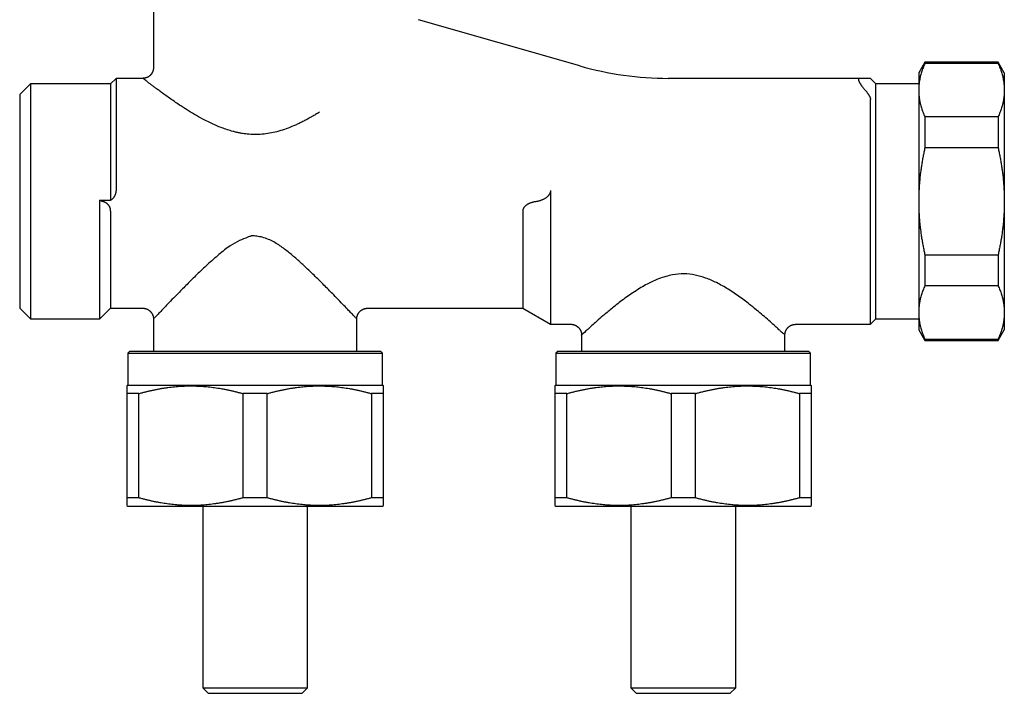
# Model space of a CAD drawing. Header units: millimetres. Extents: x 8 to 415, y 12 to 447.
# Tile 20 of 24: x 323 to 415, y 266 to 329. Entities that reach past the tile are written whole.
import ezdxf

# ---------------------------------------------------------------- set-up
doc = ezdxf.new("R2010")
doc.units = ezdxf.units.MM

msp = doc.modelspace()

# ---------------------------------------------------------------- linework, layer by layer
at = {"color": 7, "linetype": 'Continuous', "lineweight": 30}
for p, q in [((335.5, 331.76), (335.5, 324.43)), ((375.331, 324.592), (360.256, 328.914)), ((407.577, 324.93), (407, 323.93)), ((414.423, 324.93), (407.577, 324.93)), ((407.577, 324.93), (407.577, 324.822)), ((414.423, 324.822), (407.577, 324.822)), ((415, 323.93), (414.423, 324.93)), ((414.423, 324.93), (414.423, 324.822)), ((407, 323.93), (407, 322.322)), ((415, 323.93), (415, 322.322)), ((324, 322.93), (323, 321.93)), ((331.5, 322.93), (324, 322.93)), ((324, 322.93), (324, 300.93)), ((332, 323.43), (331.5, 322.93)), ((331.5, 322.93), (331.5, 312.026)), ((334.5, 323.43), (332, 323.43)), ((332, 323.43), (332, 312.956)), ((401.46, 323.43), (383.6, 323.43)), ((403, 322.93), (402.5, 323.43)), ((407, 322.93), (403, 322.93)), ((403, 300.93), (403, 322.93)), ((401.907, 322.43), (402.031, 322.286)), ((407, 322.322), (407, 311.93)), ((415, 322.322), (415, 311.93)), ((323, 321.93), (323, 301.93)), ((402.5, 300.43), (402.5, 321.457)), ((407.577, 319.822), (407.577, 316.93)), ((414.423, 319.822), (407.577, 319.822)), ((414.423, 319.822), (414.423, 316.93)), ((414.423, 316.93), (407.577, 316.93)), ((372.598, 312.956), (372.598, 300.43)), ((330.5, 312.026), (331.5, 312.026)), ((330.5, 300.93), (330.5, 312.026)), ((407, 311.93), (407, 301.537)), ((415, 311.93), (415, 301.537)), ((331.5, 311.021), (331.5, 301.93)), ((370, 311.021), (370, 301.93)), ((407.577, 306.93), (407.577, 304.037)), ((407.577, 306.93), (414.423, 306.93)), ((414.423, 306.93), (414.423, 304.037)), ((414.423, 304.037), (407.577, 304.037)), ((323, 301.93), (324, 300.93)), ((330.5, 300.93), (331.5, 301.93)), ((331.5, 301.93), (334.556, 301.93)), ((355.444, 301.93), (370, 301.93)), ((370, 301.93), (372.598, 300.43)), ((324, 300.93), (330.5, 300.93)), ((335.5, 300.991), (335.5, 297.93)), ((354.5, 297.93), (354.5, 300.968)), ((402.5, 300.43), (403, 300.93)), ((403, 300.93), (407, 300.93)), ((407, 301.537), (407, 299.93)), ((415, 301.537), (415, 299.93)), ((372.598, 300.43), (374.514, 300.43)), ((395.461, 300.43), (402.5, 300.43)), ((407, 299.93), (407.577, 298.93)), ((414.423, 298.93), (415, 299.93)), ((375.5, 299.442), (375.5, 297.93)), ((394.5, 297.93), (394.5, 299.453)), ((407.577, 299.037), (414.423, 299.037)), ((407.577, 299.037), (407.577, 298.93)), ((414.423, 299.037), (414.423, 298.93)), ((407.577, 298.93), (414.423, 298.93)), ((333.3, 297.93), (333.1, 297.73)), ((333.1, 297.73), (333.1, 294.73)), ((333.1, 297.73), (356.9, 297.73)), ((333.3, 297.93), (356.7, 297.93)), ((356.9, 297.73), (356.7, 297.93)), ((356.9, 294.73), (356.9, 297.73)), ((373.3, 297.93), (373.1, 297.73)), ((373.1, 297.73), (373.1, 294.73)), ((373.1, 297.73), (396.9, 297.73)), ((373.3, 297.93), (396.7, 297.93)), ((396.9, 297.73), (396.7, 297.93)), ((396.9, 294.73), (396.9, 297.73)), ((333.1, 294.73), (333, 294.672)), ((333.1, 294.73), (345, 294.73)), ((345, 294.73), (356.9, 294.73)), ((357, 294.672), (356.9, 294.73)), ((373.1, 294.73), (373, 294.672)), ((373.1, 294.73), (385, 294.73)), ((385, 294.73), (396.9, 294.73)), ((397, 294.672), (396.9, 294.73)), ((334.135, 293.95), (333, 293.95)), ((333, 293.95), (333, 284.209)), ((334.135, 284.209), (334.135, 293.95)), ((346.135, 293.95), (343.865, 293.95)), ((343.865, 293.95), (343.865, 284.209)), ((346.135, 284.209), (346.135, 293.95)), ((357, 293.95), (355.865, 293.95)), ((355.865, 293.95), (355.865, 284.209)), ((357, 284.209), (357, 293.95)), ((374.135, 293.95), (373, 293.95)), ((373, 293.95), (373, 284.209)), ((374.135, 284.209), (374.135, 293.95)), ((386.135, 293.95), (383.865, 293.95)), ((383.865, 293.95), (383.865, 284.209)), ((386.135, 284.209), (386.135, 293.95)), ((397, 293.95), (395.865, 293.95)), ((395.865, 293.95), (395.865, 284.209)), ((397, 284.209), (397, 293.95)), ((334.135, 284.209), (333, 284.209)), ((333, 283.487), (333.1, 283.43)), ((333.1, 283.43), (356.9, 283.43)), ((340.1, 283.43), (340.1, 266.43)), ((346.135, 284.209), (343.865, 284.209)), ((349.9, 266.43), (349.9, 283.43)), ((357, 284.209), (355.865, 284.209)), ((356.9, 283.43), (357, 283.487)), ((374.135, 284.209), (373, 284.209)), ((373, 283.487), (373.1, 283.43)), ((373.1, 283.43), (396.9, 283.43)), ((380.1, 283.43), (380.1, 266.43)), ((386.135, 284.209), (383.865, 284.209)), ((389.9, 266.43), (389.9, 283.43)), ((397, 284.209), (395.865, 284.209)), ((396.9, 283.43), (397, 283.487)), ((340.1, 266.43), (340.6, 265.93)), ((340.1, 266.43), (349.9, 266.43)), ((340.6, 265.93), (349.4, 265.93)), ((349.4, 265.93), (349.9, 266.43)), ((380.1, 266.43), (380.6, 265.93)), ((380.1, 266.43), (389.9, 266.43)), ((380.6, 265.93), (389.4, 265.93)), ((389.4, 265.93), (389.9, 266.43))]:
    msp.add_line(p, q, dxfattribs=at)
msp.add_arc((383.6, 353.43), 30, 254, 270, dxfattribs=at)
for points, knots in [([(407.577, 324.822), (407.548, 324.754), (407.489, 324.618), (407.408, 324.413), (407.333, 324.208), (407.265, 324.002), (407.204, 323.795), (407.157, 323.611), (407.121, 323.449), (407.093, 323.311), (407.067, 323.162), (407.044, 323.003), (407.024, 322.833), (407.01, 322.663), (407.002, 322.492), (407.001, 322.379), (407, 322.322)], [0, 0, 0, 0, 0.082769, 0.165549, 0.248327, 0.331095, 0.414096, 0.497097, 0.552152, 0.607208, 0.662263, 0.729802, 0.797354, 0.86491, 0.932462, 1, 1, 1, 1]), ([(414.423, 324.822), (414.452, 324.754), (414.511, 324.618), (414.592, 324.413), (414.667, 324.208), (414.735, 324.002), (414.796, 323.795), (414.843, 323.611), (414.879, 323.449), (414.907, 323.311), (414.933, 323.162), (414.956, 323.003), (414.976, 322.833), (414.99, 322.663), (414.998, 322.492), (414.999, 322.379), (415, 322.322)], [0, 0, 0, 0, 0.082769, 0.165549, 0.248327, 0.331095, 0.414096, 0.497097, 0.552152, 0.607208, 0.662263, 0.729802, 0.797354, 0.86491, 0.932462, 1, 1, 1, 1]), ([(335.5, 324.43), (335.5, 324.415), (335.499, 324.379), (335.495, 324.325), (335.487, 324.267), (335.475, 324.205), (335.459, 324.142), (335.437, 324.077), (335.413, 324.021), (335.39, 323.973), (335.368, 323.932), (335.346, 323.896), (335.324, 323.863), (335.304, 323.835), (335.284, 323.808), (335.261, 323.78), (335.232, 323.748), (335.196, 323.711), (335.154, 323.673), (335.106, 323.633), (335.051, 323.594), (334.994, 323.559), (334.937, 323.53), (334.882, 323.505), (334.823, 323.482), (334.76, 323.463), (334.695, 323.448), (334.627, 323.437), (334.562, 323.431), (334.52, 323.43), (334.5, 323.43)], [0, 0, 0, 0, 0.028799, 0.067171, 0.104493, 0.140612, 0.186653, 0.230012, 0.270438, 0.302597, 0.332343, 0.35959, 0.384274, 0.406343, 0.426202, 0.447848, 0.47658, 0.509043, 0.545199, 0.584973, 0.628253, 0.674876, 0.711915, 0.750602, 0.790805, 0.832376, 0.875145, 0.91893, 0.963533, 1, 1, 1, 1]), ([(351.002, 320.262), (350.887, 320.192), (350.659, 320.054), (350.313, 319.852), (349.968, 319.659), (349.625, 319.474), (349.283, 319.3), (348.942, 319.136), (348.489, 318.933), (347.918, 318.705), (347.222, 318.481), (346.527, 318.315), (345.829, 318.205), (345.12, 318.161), (344.547, 318.184), (344.114, 318.23), (343.821, 318.272), (343.526, 318.325), (343.228, 318.389), (342.852, 318.483), (342.397, 318.618), (341.87, 318.803), (341.344, 319.017), (340.819, 319.256), (340.205, 319.566), (339.516, 319.946), (338.77, 320.393), (338.124, 320.807), (337.569, 321.18), (337.099, 321.505), (336.66, 321.818), (336.274, 322.096), (335.94, 322.342), (335.656, 322.554), (335.401, 322.747), (335.175, 322.919), (334.959, 323.084), (334.766, 323.231), (334.613, 323.346), (334.525, 323.411), (334.494, 323.434), (334.5, 323.429), (334.5, 323.429)], [0, 0, 0, 0, 0.0194413, 0.0383571, 0.0567629, 0.0746753, 0.0921128, 0.109095, 0.1256433, 0.1585129, 0.1900895, 0.2206247, 0.2503964, 0.2803233, 0.310772, 0.3231954, 0.3357924, 0.3485867, 0.3616008, 0.3748563, 0.3986375, 0.422974, 0.4479608, 0.4736858, 0.5002296, 0.5415531, 0.583104, 0.6250623, 0.6564232, 0.6875562, 0.7185354, 0.7494363, 0.7750656, 0.8003458, 0.8253389, 0.8501093, 0.8747229, 0.9069711, 0.9383433, 0.969027, 0.9992227, 1, 1, 1, 1]), ([(401.46, 323.43), (401.452, 323.429), (401.436, 323.429), (401.417, 323.422), (401.4, 323.413), (401.386, 323.398), (401.377, 323.38), (401.371, 323.357), (401.37, 323.33), (401.372, 323.299), (401.378, 323.266), (401.388, 323.231), (401.401, 323.192), (401.417, 323.151), (401.436, 323.107), (401.459, 323.061), (401.484, 323.014), (401.514, 322.962), (401.548, 322.906), (401.586, 322.847), (401.627, 322.786), (401.67, 322.726), (401.72, 322.659), (401.776, 322.586), (401.84, 322.507), (401.885, 322.455), (401.907, 322.43)], [0, 0, 0, 0, 0.038144, 0.076407, 0.114651, 0.152769, 0.191071, 0.229524, 0.267973, 0.306267, 0.342405, 0.378665, 0.414936, 0.45109, 0.488561, 0.526132, 0.563719, 0.601214, 0.645526, 0.689976, 0.734506, 0.779015, 0.823377, 0.882219, 0.941138, 1, 1, 1, 1]), ([(402.5, 323.43), (402.5, 323.43), (402.501, 323.43), (402.497, 323.43), (402.486, 323.43), (402.468, 323.43), (402.443, 323.43), (402.412, 323.43), (402.374, 323.43), (402.329, 323.43), (402.278, 323.43), (402.221, 323.43), (402.157, 323.43), (402.086, 323.43), (402.007, 323.43), (401.92, 323.43), (401.826, 323.43), (401.739, 323.43), (401.662, 323.43), (401.597, 323.43), (401.53, 323.43), (401.483, 323.43), (401.46, 323.43)], [0, 0, 0, 0, 0.003744, 0.058952, 0.114295, 0.169638, 0.224846, 0.280053, 0.335385, 0.390716, 0.445921, 0.501125, 0.556433, 0.611741, 0.671955, 0.732169, 0.792484, 0.8528, 0.889589, 0.926383, 0.963189, 1, 1, 1, 1]), ([(402.031, 322.286), (402.05, 322.264), (402.087, 322.221), (402.14, 322.155), (402.192, 322.088), (402.242, 322.021), (402.289, 321.953), (402.331, 321.889), (402.367, 321.829), (402.398, 321.774), (402.426, 321.719), (402.449, 321.668), (402.467, 321.621), (402.481, 321.579), (402.491, 321.538), (402.498, 321.497), (402.499, 321.471), (402.5, 321.457)], [0, 0, 0, 0, 0.076798, 0.153951, 0.231206, 0.308363, 0.38529, 0.461936, 0.525665, 0.589578, 0.653442, 0.717102, 0.771518, 0.826118, 0.880692, 0.935072, 1, 1, 1, 1]), ([(407, 322.322), (407.001, 322.266), (407.002, 322.155), (407.01, 321.988), (407.023, 321.822), (407.042, 321.655), (407.064, 321.498), (407.09, 321.35), (407.117, 321.211), (407.153, 321.049), (407.2, 320.866), (407.26, 320.658), (407.328, 320.45), (407.404, 320.24), (407.487, 320.03), (407.547, 319.891), (407.577, 319.822)], [0, 0, 0, 0, 0.066154, 0.1323204, 0.1984913, 0.2646584, 0.3308129, 0.3861605, 0.4415104, 0.4968581, 0.5792207, 0.6615836, 0.7461808, 0.8307897, 0.9154004, 1, 1, 1, 1]), ([(415, 322.322), (414.999, 322.266), (414.998, 322.155), (414.99, 321.988), (414.977, 321.822), (414.958, 321.655), (414.936, 321.498), (414.91, 321.35), (414.883, 321.211), (414.847, 321.049), (414.8, 320.866), (414.74, 320.658), (414.672, 320.45), (414.596, 320.24), (414.513, 320.03), (414.453, 319.891), (414.423, 319.822)], [0, 0, 0, 0, 0.066154, 0.13232, 0.198491, 0.264658, 0.330813, 0.386161, 0.44151, 0.496858, 0.579221, 0.661584, 0.746181, 0.83079, 0.9154, 1, 1, 1, 1]), ([(407.577, 316.93), (407.548, 316.794), (407.489, 316.522), (407.408, 316.112), (407.333, 315.701), (407.265, 315.289), (407.204, 314.875), (407.157, 314.507), (407.121, 314.184), (407.093, 313.908), (407.067, 313.61), (407.044, 313.291), (407.024, 312.951), (407.01, 312.611), (407.002, 312.27), (407.001, 312.043), (407, 311.93)], [0, 0, 0, 0, 0.082769, 0.165549, 0.248327, 0.331095, 0.414096, 0.497097, 0.552152, 0.607208, 0.662263, 0.729802, 0.797354, 0.86491, 0.932462, 1, 1, 1, 1]), ([(414.423, 316.93), (414.452, 316.794), (414.511, 316.522), (414.592, 316.112), (414.667, 315.701), (414.735, 315.289), (414.796, 314.875), (414.843, 314.507), (414.879, 314.184), (414.907, 313.908), (414.933, 313.61), (414.956, 313.291), (414.976, 312.951), (414.99, 312.611), (414.998, 312.27), (414.999, 312.043), (415, 311.93)], [0, 0, 0, 0, 0.082769, 0.165549, 0.248327, 0.331095, 0.414096, 0.497097, 0.552152, 0.607208, 0.662263, 0.729802, 0.797354, 0.86491, 0.932462, 1, 1, 1, 1]), ([(332, 312.956), (332, 312.934), (331.999, 312.888), (331.992, 312.82), (331.982, 312.752), (331.967, 312.686), (331.949, 312.622), (331.928, 312.56), (331.903, 312.5), (331.875, 312.441), (331.843, 312.383), (331.808, 312.327), (331.77, 312.275), (331.73, 312.226), (331.688, 312.179), (331.643, 312.136), (331.597, 312.096), (331.549, 312.059), (331.516, 312.037), (331.5, 312.026)], [0, 0, 0, 0, 0.055862, 0.111956, 0.168067, 0.223952, 0.279543, 0.335306, 0.3911, 0.446731, 0.507175, 0.567809, 0.62855, 0.689263, 0.749773, 0.812276, 0.874868, 0.937476, 1, 1, 1, 1]), ([(372.598, 312.956), (372.598, 312.941), (372.597, 312.909), (372.591, 312.861), (372.583, 312.814), (372.57, 312.765), (372.552, 312.713), (372.529, 312.661), (372.503, 312.61), (372.472, 312.559), (372.436, 312.507), (372.394, 312.456), (372.35, 312.407), (372.303, 312.362), (372.247, 312.313), (372.182, 312.261), (372.106, 312.209), (372.027, 312.162), (371.947, 312.119), (371.865, 312.08), (371.774, 312.042), (371.673, 312.004), (371.562, 311.97), (371.45, 311.941), (371.337, 311.917), (371.261, 311.904), (371.223, 311.898)], [0, 0, 0, 0, 0.023347, 0.046783, 0.070229, 0.093589, 0.121921, 0.150355, 0.178818, 0.207191, 0.241135, 0.275173, 0.309282, 0.343393, 0.377397, 0.426985, 0.476679, 0.526477, 0.57633, 0.626153, 0.675827, 0.740591, 0.805435, 0.870325, 0.935205, 1, 1, 1, 1]), ([(330.794, 311.898), (330.769, 311.905), (330.719, 311.919), (330.645, 311.948), (330.571, 311.983), (330.524, 312.012), (330.5, 312.026)], [0, 0, 0, 0, 0.247719, 0.496278, 0.747617, 1, 1, 1, 1]), ([(331.5, 311.021), (331.5, 311.042), (331.499, 311.086), (331.491, 311.149), (331.48, 311.212), (331.464, 311.272), (331.445, 311.33), (331.422, 311.385), (331.396, 311.437), (331.366, 311.489), (331.331, 311.541), (331.291, 311.591), (331.249, 311.637), (331.205, 311.68), (331.156, 311.721), (331.102, 311.761), (331.043, 311.798), (330.982, 311.83), (330.92, 311.858), (330.857, 311.881), (330.815, 311.893), (330.794, 311.898)], [0, 0, 0, 0, 0.044876, 0.089953, 0.135051, 0.179955, 0.224525, 0.269229, 0.313963, 0.358574, 0.41096, 0.463506, 0.516149, 0.568777, 0.621234, 0.684172, 0.747284, 0.810519, 0.873794, 0.936999, 1, 1, 1, 1]), ([(371.223, 311.898), (371.188, 311.893), (371.116, 311.881), (371.009, 311.859), (370.903, 311.832), (370.804, 311.802), (370.712, 311.769), (370.628, 311.735), (370.545, 311.697), (370.463, 311.654), (370.388, 311.608), (370.318, 311.56), (370.255, 311.509), (370.199, 311.457), (370.152, 311.406), (370.113, 311.356), (370.078, 311.302), (370.05, 311.247), (370.028, 311.193), (370.013, 311.139), (370.004, 311.092), (370.001, 311.052), (370, 311.031), (370, 311.021)], [0, 0, 0, 0, 0.06973, 0.139507, 0.209273, 0.278987, 0.336562, 0.394238, 0.451912, 0.509517, 0.567033, 0.617151, 0.667307, 0.717383, 0.755371, 0.793494, 0.831544, 0.869433, 0.901179, 0.933003, 0.964715, 0.982358, 1, 1, 1, 1]), ([(407, 311.93), (407.001, 311.818), (407.002, 311.596), (407.01, 311.262), (407.023, 310.929), (407.042, 310.596), (407.064, 310.281), (407.09, 309.985), (407.117, 309.707), (407.153, 309.384), (407.2, 309.017), (407.26, 308.603), (407.328, 308.185), (407.404, 307.765), (407.487, 307.347), (407.547, 307.069), (407.577, 306.93)], [0, 0, 0, 0, 0.066154, 0.1323204, 0.1984913, 0.2646584, 0.3308129, 0.3861605, 0.4415104, 0.4968581, 0.5792207, 0.6615836, 0.7461808, 0.8307897, 0.9154004, 1, 1, 1, 1]), ([(415, 311.93), (414.999, 311.818), (414.998, 311.596), (414.99, 311.262), (414.977, 310.929), (414.958, 310.596), (414.936, 310.281), (414.91, 309.985), (414.883, 309.707), (414.847, 309.384), (414.8, 309.017), (414.74, 308.603), (414.672, 308.185), (414.596, 307.765), (414.513, 307.347), (414.453, 307.069), (414.423, 306.93)], [0, 0, 0, 0, 0.066154, 0.13232, 0.198491, 0.264658, 0.330813, 0.386161, 0.44151, 0.496858, 0.579221, 0.661584, 0.746181, 0.83079, 0.9154, 1, 1, 1, 1]), ([(343.53, 308.258), (343.24, 308.103), (342.55, 307.734), (341.578, 306.934), (340.541, 306.023), (339.549, 305.077), (338.639, 304.177), (337.865, 303.391), (337.234, 302.742), (336.71, 302.199), (336.266, 301.735), (335.797, 301.243), (335.474, 300.908), (335.539, 300.975), (335.555, 300.991)], [0, 0, 0, 0, 0.0638919, 0.1523901, 0.2486029, 0.3444426, 0.4404299, 0.5311293, 0.6046242, 0.6730039, 0.7461086, 0.8143806, 0.955789, 1, 1, 1, 1]), ([(354.465, 300.968), (354.477, 300.956), (354.524, 300.905), (354.394, 301.042), (354.183, 301.265), (353.84, 301.625), (353.42, 302.063), (352.916, 302.587), (352.301, 303.22), (351.538, 303.998), (350.638, 304.893), (349.747, 305.757), (348.894, 306.534), (348.081, 307.214), (347.218, 307.865), (346.408, 308.334), (345.705, 308.571), (345.248, 308.657), (344.952, 308.696), (344.809, 308.708), (344.75, 308.712), (344.726, 308.713), (344.715, 308.714), (344.71, 308.714), (344.707, 308.714), (344.703, 308.714), (344.694, 308.711), (344.66, 308.7), (344.534, 308.654), (344.147, 308.514), (343.792, 308.367), (343.53, 308.258)], [0, 0, 0, 0, 0.019573, 0.078141, 0.138524, 0.196123, 0.256715, 0.313523, 0.374653, 0.450688, 0.5313, 0.610746, 0.669721, 0.728802, 0.788268, 0.847522, 0.879872, 0.90727, 0.921993, 0.927853, 0.930313, 0.931373, 0.931835, 0.932038, 0.932196, 0.932253, 0.932662, 0.933775, 0.937951, 0.954108, 1, 1, 1, 1]), ([(394.446, 299.5), (394.371, 299.55), (394.257, 299.628), (393.937, 299.944), (393.598, 300.257), (393.14, 300.665), (392.611, 301.127), (391.998, 301.647), (391.249, 302.257), (390.321, 302.971), (389.251, 303.698), (388.177, 304.317), (387.141, 304.765), (386.118, 305.061), (385.07, 305.184), (384.134, 305.098), (383.345, 304.91), (382.675, 304.683), (382.05, 304.411), (381.456, 304.102), (380.876, 303.764), (380.071, 303.246), (379.183, 302.597), (378.262, 301.863), (377.525, 301.244), (376.926, 300.723), (376.282, 300.148), (375.729, 299.649), (375.43, 299.364), (375.509, 299.438), (375.513, 299.442)], [0, 0, 0, 0, 0.047123, 0.07281, 0.104635, 0.137419, 0.173111, 0.205058, 0.241643, 0.289282, 0.336292, 0.378773, 0.415261, 0.447657, 0.481665, 0.515708, 0.536955, 0.559898, 0.584693, 0.604363, 0.62726, 0.653407, 0.704425, 0.746877, 0.790263, 0.82608, 0.858909, 0.927674, 0.996066, 1, 1, 1, 1]), ([(407.577, 304.037), (407.548, 303.969), (407.489, 303.833), (407.408, 303.629), (407.333, 303.423), (407.265, 303.217), (407.204, 303.01), (407.157, 302.826), (407.121, 302.665), (407.093, 302.526), (407.067, 302.378), (407.044, 302.218), (407.024, 302.048), (407.01, 301.878), (407.002, 301.708), (407.001, 301.594), (407, 301.537)], [0, 0, 0, 0, 0.082769, 0.165549, 0.248327, 0.331095, 0.414096, 0.497097, 0.552152, 0.607208, 0.662263, 0.729802, 0.797354, 0.86491, 0.932462, 1, 1, 1, 1]), ([(414.423, 304.037), (414.452, 303.969), (414.511, 303.833), (414.592, 303.629), (414.667, 303.423), (414.735, 303.217), (414.796, 303.01), (414.843, 302.826), (414.879, 302.665), (414.907, 302.526), (414.933, 302.378), (414.956, 302.218), (414.976, 302.048), (414.99, 301.878), (414.998, 301.708), (414.999, 301.594), (415, 301.537)], [0, 0, 0, 0, 0.0827694, 0.1655493, 0.2483275, 0.3310947, 0.4140962, 0.4970973, 0.5521518, 0.6072084, 0.6622627, 0.7298016, 0.7973539, 0.8649102, 0.9324617, 1, 1, 1, 1]), ([(334.552, 301.932), (334.574, 301.93), (334.621, 301.927), (334.69, 301.915), (334.758, 301.899), (334.822, 301.88), (334.88, 301.857), (334.933, 301.834), (334.981, 301.809), (335.024, 301.784), (335.062, 301.759), (335.097, 301.734), (335.129, 301.709), (335.163, 301.68), (335.198, 301.648), (335.233, 301.612), (335.258, 301.583), (335.277, 301.561), (335.292, 301.542), (335.309, 301.519), (335.328, 301.492), (335.35, 301.459), (335.374, 301.419), (335.4, 301.371), (335.425, 301.317), (335.448, 301.257), (335.469, 301.191), (335.486, 301.119), (335.497, 301.05), (335.5, 301.006), (335.501, 300.987)], [0, 0, 0, 0, 0.045359, 0.095322, 0.143167, 0.188599, 0.231358, 0.271223, 0.308014, 0.341586, 0.372262, 0.401527, 0.429476, 0.456073, 0.493211, 0.527203, 0.558006, 0.571666, 0.587762, 0.607105, 0.629666, 0.655404, 0.688431, 0.725362, 0.766038, 0.81025, 0.857739, 0.908193, 0.961246, 1, 1, 1, 1]), ([(354.498, 300.967), (354.499, 300.983), (354.5, 301.023), (354.509, 301.084), (354.521, 301.148), (354.537, 301.207), (354.554, 301.261), (354.573, 301.309), (354.592, 301.352), (354.61, 301.388), (354.626, 301.419), (354.641, 301.443), (354.654, 301.465), (354.667, 301.485), (354.68, 301.504), (354.7, 301.531), (354.727, 301.566), (354.757, 301.6), (354.782, 301.627), (354.803, 301.648), (354.827, 301.67), (354.855, 301.696), (354.889, 301.723), (354.928, 301.751), (354.972, 301.781), (355.022, 301.81), (355.075, 301.837), (355.133, 301.862), (355.193, 301.884), (355.257, 301.903), (355.325, 301.918), (355.389, 301.928), (355.43, 301.93), (355.447, 301.931)], [0, 0, 0, 0, 0.034156, 0.080593, 0.124534, 0.165687, 0.203801, 0.238663, 0.270103, 0.297982, 0.320697, 0.340152, 0.356456, 0.371975, 0.387519, 0.403085, 0.439832, 0.476615, 0.495338, 0.51431, 0.536271, 0.561933, 0.591261, 0.623581, 0.659303, 0.698315, 0.740468, 0.781357, 0.824511, 0.869726, 0.916767, 0.965373, 1, 1, 1, 1]), ([(407, 301.537), (407.001, 301.482), (407.002, 301.371), (407.01, 301.204), (407.023, 301.037), (407.042, 300.87), (407.064, 300.713), (407.09, 300.565), (407.117, 300.426), (407.153, 300.265), (407.2, 300.081), (407.26, 299.874), (407.328, 299.665), (407.404, 299.455), (407.487, 299.246), (407.547, 299.107), (407.577, 299.037)], [0, 0, 0, 0, 0.066154, 0.13232, 0.198491, 0.264658, 0.330813, 0.386161, 0.44151, 0.496858, 0.579221, 0.661584, 0.746181, 0.83079, 0.9154, 1, 1, 1, 1]), ([(415, 301.537), (414.999, 301.482), (414.998, 301.371), (414.99, 301.204), (414.977, 301.037), (414.958, 300.87), (414.936, 300.713), (414.91, 300.565), (414.883, 300.426), (414.847, 300.265), (414.8, 300.081), (414.74, 299.874), (414.672, 299.665), (414.596, 299.455), (414.513, 299.246), (414.453, 299.107), (414.423, 299.037)], [0, 0, 0, 0, 0.066154, 0.13232, 0.198491, 0.264658, 0.330813, 0.386161, 0.44151, 0.496858, 0.579221, 0.661584, 0.746181, 0.83079, 0.9154, 1, 1, 1, 1]), ([(374.514, 300.433), (374.524, 300.433), (374.558, 300.433), (374.615, 300.428), (374.683, 300.417), (374.748, 300.403), (374.809, 300.385), (374.865, 300.365), (374.916, 300.343), (374.963, 300.32), (375.004, 300.297), (375.041, 300.274), (375.073, 300.252), (375.103, 300.231), (375.134, 300.207), (375.166, 300.179), (375.201, 300.147), (375.238, 300.109), (375.276, 300.066), (375.313, 300.017), (375.35, 299.962), (375.384, 299.904), (375.414, 299.844), (375.44, 299.782), (375.462, 299.715), (375.481, 299.646), (375.494, 299.574), (375.502, 299.505), (375.503, 299.461), (375.503, 299.442)], [0, 0, 0, 0, 0.019501, 0.065863, 0.110648, 0.153587, 0.19444, 0.232992, 0.269062, 0.302497, 0.333175, 0.360996, 0.385886, 0.408337, 0.432888, 0.460565, 0.491359, 0.52524, 0.562157, 0.602029, 0.644739, 0.690132, 0.731901, 0.775415, 0.820493, 0.866925, 0.914485, 0.96293, 1, 1, 1, 1]), ([(394.501, 299.453), (394.501, 299.467), (394.502, 299.504), (394.508, 299.565), (394.52, 299.634), (394.536, 299.699), (394.555, 299.759), (394.577, 299.816), (394.6, 299.867), (394.624, 299.913), (394.648, 299.954), (394.672, 299.991), (394.694, 300.023), (394.717, 300.052), (394.742, 300.082), (394.77, 300.114), (394.804, 300.148), (394.842, 300.183), (394.886, 300.22), (394.936, 300.256), (394.992, 300.292), (395.05, 300.324), (395.112, 300.352), (395.174, 300.376), (395.241, 300.396), (395.311, 300.413), (395.383, 300.423), (395.434, 300.429), (395.46, 300.429), (395.461, 300.429)], [0, 0, 0, 0, 0.026347, 0.074509, 0.120982, 0.165496, 0.20781, 0.247714, 0.285029, 0.319609, 0.351335, 0.380114, 0.405878, 0.429035, 0.454208, 0.482602, 0.514203, 0.548976, 0.586863, 0.627775, 0.671591, 0.718149, 0.76098, 0.805595, 0.851804, 0.899399, 0.948147, 0.997801, 1, 1, 1, 1]), ([(394.494, 299.453), (394.496, 299.455), (394.506, 299.463), (394.473, 299.484), (394.446, 299.5)], [0, 0, 0, 0, 0.181455, 1, 1, 1, 1]), ([(333, 294.672), (333, 294.671), (333, 294.671), (333, 294.664), (333, 294.653), (333, 294.637), (333, 294.616), (333, 294.589), (333, 294.556), (333, 294.517), (333, 294.474), (333, 294.425), (333, 294.371), (333, 294.313), (333, 294.25), (333, 294.182), (333, 294.109), (333, 294.032), (333, 293.978), (333, 293.95)], [0, 0, 0, 0, 0.048914, 0.103995, 0.159188, 0.214383, 0.269575, 0.330144, 0.390714, 0.451341, 0.511969, 0.572701, 0.633446, 0.693885, 0.754336, 0.815733, 0.87713, 0.938565, 1, 1, 1, 1]), ([(334.135, 293.95), (334.234, 293.978), (334.434, 294.034), (334.734, 294.112), (335.035, 294.186), (335.337, 294.255), (335.639, 294.32), (335.942, 294.379), (336.247, 294.434), (336.551, 294.483), (336.857, 294.527), (337.163, 294.565), (337.469, 294.598), (337.776, 294.625), (338.084, 294.646), (338.391, 294.661), (338.705, 294.67), (339.024, 294.673), (339.35, 294.669), (339.675, 294.658), (340, 294.641), (340.315, 294.618), (340.621, 294.589), (340.918, 294.556), (341.214, 294.517), (341.51, 294.474), (341.805, 294.425), (342.1, 294.371), (342.393, 294.313), (342.687, 294.25), (342.982, 294.182), (343.277, 294.109), (343.572, 294.032), (343.768, 293.978), (343.865, 293.95)], [0, 0, 0, 0, 0.031282, 0.062567, 0.093854, 0.125138, 0.156419, 0.187708, 0.219003, 0.250298, 0.281592, 0.31288, 0.344175, 0.375476, 0.406779, 0.43808, 0.469375, 0.502452, 0.535537, 0.568624, 0.60171, 0.634787, 0.665084, 0.695385, 0.725686, 0.755984, 0.786353, 0.816723, 0.846945, 0.877168, 0.907874, 0.938583, 0.969293, 1, 1, 1, 1]), ([(346.135, 293.95), (346.234, 293.978), (346.434, 294.034), (346.734, 294.112), (347.035, 294.186), (347.337, 294.255), (347.639, 294.32), (347.942, 294.379), (348.247, 294.434), (348.551, 294.483), (348.857, 294.527), (349.163, 294.565), (349.469, 294.598), (349.776, 294.625), (350.084, 294.646), (350.391, 294.661), (350.705, 294.67), (351.024, 294.673), (351.35, 294.669), (351.675, 294.658), (352, 294.641), (352.315, 294.618), (352.621, 294.589), (352.918, 294.556), (353.214, 294.517), (353.51, 294.474), (353.805, 294.425), (354.1, 294.371), (354.393, 294.313), (354.687, 294.25), (354.982, 294.182), (355.277, 294.109), (355.572, 294.032), (355.768, 293.978), (355.865, 293.95)], [0, 0, 0, 0, 0.031282, 0.062567, 0.093854, 0.125138, 0.156419, 0.187708, 0.219003, 0.250298, 0.281592, 0.31288, 0.344175, 0.375476, 0.406779, 0.43808, 0.469375, 0.502452, 0.535537, 0.568624, 0.60171, 0.634787, 0.665084, 0.695385, 0.725686, 0.755984, 0.786353, 0.816723, 0.846945, 0.877168, 0.907874, 0.938583, 0.969293, 1, 1, 1, 1]), ([(357, 293.95), (357, 293.985), (357, 294.054), (357, 294.139), (357, 294.209), (357, 294.266), (357, 294.319), (357, 294.369), (357, 294.416), (357, 294.459), (357, 294.498), (357, 294.534), (357, 294.565), (357, 294.593), (357, 294.616), (357, 294.636), (357, 294.651), (357, 294.663), (357, 294.67), (357, 294.673), (357, 294.672), (357, 294.672)], [0, 0, 0, 0, 0.07817, 0.15634, 0.208505, 0.260672, 0.312838, 0.364954, 0.417072, 0.469188, 0.521378, 0.57357, 0.625759, 0.677878, 0.73, 0.782119, 0.834328, 0.88654, 0.938749, 0.99383, 1, 1, 1, 1]), ([(373, 294.672), (373, 294.671), (373, 294.671), (373, 294.664), (373, 294.653), (373, 294.637), (373, 294.616), (373, 294.589), (373, 294.556), (373, 294.517), (373, 294.474), (373, 294.425), (373, 294.371), (373, 294.313), (373, 294.25), (373, 294.182), (373, 294.109), (373, 294.032), (373, 293.978), (373, 293.95)], [0, 0, 0, 0, 0.048914, 0.103995, 0.159188, 0.214383, 0.269575, 0.330144, 0.390714, 0.451341, 0.511969, 0.572701, 0.633446, 0.693885, 0.754336, 0.815733, 0.87713, 0.938565, 1, 1, 1, 1]), ([(374.135, 293.95), (374.234, 293.978), (374.434, 294.034), (374.734, 294.112), (375.035, 294.186), (375.337, 294.255), (375.639, 294.32), (375.942, 294.379), (376.247, 294.434), (376.551, 294.483), (376.857, 294.527), (377.163, 294.565), (377.469, 294.598), (377.776, 294.625), (378.084, 294.646), (378.391, 294.661), (378.705, 294.67), (379.024, 294.673), (379.35, 294.669), (379.675, 294.658), (380, 294.641), (380.315, 294.618), (380.621, 294.589), (380.918, 294.556), (381.214, 294.517), (381.51, 294.474), (381.805, 294.425), (382.1, 294.371), (382.393, 294.313), (382.687, 294.25), (382.982, 294.182), (383.277, 294.109), (383.572, 294.032), (383.768, 293.978), (383.865, 293.95)], [0, 0, 0, 0, 0.031282, 0.062567, 0.093854, 0.125138, 0.156419, 0.187708, 0.219003, 0.250298, 0.281592, 0.31288, 0.344175, 0.375476, 0.406779, 0.43808, 0.469375, 0.502452, 0.535537, 0.568624, 0.60171, 0.634787, 0.665084, 0.695385, 0.725686, 0.755984, 0.786353, 0.816723, 0.846945, 0.877168, 0.907874, 0.938583, 0.969293, 1, 1, 1, 1]), ([(386.135, 293.95), (386.234, 293.978), (386.434, 294.034), (386.734, 294.112), (387.035, 294.186), (387.337, 294.255), (387.639, 294.32), (387.942, 294.379), (388.247, 294.434), (388.551, 294.483), (388.857, 294.527), (389.163, 294.565), (389.469, 294.598), (389.776, 294.625), (390.084, 294.646), (390.391, 294.661), (390.705, 294.67), (391.024, 294.673), (391.35, 294.669), (391.675, 294.658), (392, 294.641), (392.315, 294.618), (392.621, 294.589), (392.918, 294.556), (393.214, 294.517), (393.51, 294.474), (393.805, 294.425), (394.1, 294.371), (394.393, 294.313), (394.687, 294.25), (394.982, 294.182), (395.277, 294.109), (395.572, 294.032), (395.768, 293.978), (395.865, 293.95)], [0, 0, 0, 0, 0.031282, 0.062567, 0.093854, 0.125138, 0.156419, 0.187708, 0.219003, 0.250298, 0.281592, 0.31288, 0.344175, 0.375476, 0.406779, 0.43808, 0.469375, 0.502452, 0.535537, 0.568624, 0.60171, 0.634787, 0.665084, 0.695385, 0.725686, 0.755984, 0.786353, 0.816723, 0.846945, 0.877168, 0.907874, 0.938583, 0.969293, 1, 1, 1, 1]), ([(397, 293.95), (397, 293.985), (397, 294.054), (397, 294.139), (397, 294.209), (397, 294.266), (397, 294.319), (397, 294.369), (397, 294.416), (397, 294.459), (397, 294.498), (397, 294.534), (397, 294.565), (397, 294.593), (397, 294.616), (397, 294.636), (397, 294.651), (397, 294.663), (397, 294.67), (397, 294.673), (397, 294.672), (397, 294.672)], [0, 0, 0, 0, 0.07817, 0.15634, 0.208505, 0.260672, 0.312838, 0.364954, 0.417072, 0.469188, 0.521378, 0.57357, 0.625759, 0.677878, 0.73, 0.782119, 0.834328, 0.88654, 0.938749, 0.99383, 1, 1, 1, 1]), ([(333, 284.209), (333, 284.175), (333, 284.105), (333, 284.021), (333, 283.95), (333, 283.894), (333, 283.84), (333, 283.79), (333, 283.744), (333, 283.701), (333, 283.661), (333, 283.626), (333, 283.594), (333, 283.567), (333, 283.543), (333, 283.523), (333, 283.508), (333, 283.497), (333, 283.49), (333, 283.487), (333, 283.488), (333, 283.488)], [0, 0, 0, 0, 0.07817, 0.15634, 0.208505, 0.260672, 0.312838, 0.364954, 0.417072, 0.469188, 0.521378, 0.57357, 0.625759, 0.677878, 0.73, 0.782119, 0.834328, 0.88654, 0.938749, 0.99383, 1, 1, 1, 1]), ([(343.865, 284.209), (343.766, 284.181), (343.566, 284.126), (343.266, 284.048), (342.965, 283.974), (342.663, 283.904), (342.361, 283.84), (342.058, 283.78), (341.753, 283.726), (341.449, 283.676), (341.143, 283.632), (340.837, 283.594), (340.531, 283.561), (340.224, 283.534), (339.916, 283.513), (339.609, 283.498), (339.295, 283.489), (338.976, 283.486), (338.65, 283.49), (338.325, 283.501), (338, 283.518), (337.685, 283.542), (337.379, 283.57), (337.082, 283.604), (336.786, 283.642), (336.49, 283.686), (336.195, 283.735), (335.9, 283.788), (335.607, 283.847), (335.313, 283.91), (335.018, 283.978), (334.723, 284.051), (334.428, 284.127), (334.232, 284.182), (334.135, 284.209)], [0, 0, 0, 0, 0.0312817, 0.0625674, 0.0938538, 0.1251385, 0.1564193, 0.1877082, 0.2190026, 0.2502983, 0.2815917, 0.3128798, 0.3441746, 0.375476, 0.4067793, 0.4380802, 0.4693745, 0.5024516, 0.5355365, 0.5686243, 0.6017096, 0.634787, 0.6650843, 0.6953852, 0.7256865, 0.7559841, 0.7863534, 0.8167227, 0.8469452, 0.8771678, 0.9078744, 0.9385835, 0.9692929, 1, 1, 1, 1]), ([(355.865, 284.209), (355.766, 284.181), (355.566, 284.126), (355.266, 284.048), (354.965, 283.974), (354.663, 283.904), (354.361, 283.84), (354.058, 283.78), (353.753, 283.726), (353.449, 283.676), (353.143, 283.632), (352.837, 283.594), (352.531, 283.561), (352.224, 283.534), (351.916, 283.513), (351.609, 283.498), (351.295, 283.489), (350.976, 283.486), (350.65, 283.49), (350.325, 283.501), (350, 283.518), (349.685, 283.542), (349.379, 283.57), (349.082, 283.604), (348.786, 283.642), (348.49, 283.686), (348.195, 283.735), (347.9, 283.788), (347.607, 283.847), (347.313, 283.91), (347.018, 283.978), (346.723, 284.051), (346.428, 284.127), (346.232, 284.182), (346.135, 284.209)], [0, 0, 0, 0, 0.031282, 0.062567, 0.093854, 0.125138, 0.156419, 0.187708, 0.219003, 0.250298, 0.281592, 0.31288, 0.344175, 0.375476, 0.406779, 0.43808, 0.469375, 0.502452, 0.535537, 0.568624, 0.60171, 0.634787, 0.665084, 0.695385, 0.725686, 0.755984, 0.786353, 0.816723, 0.846945, 0.877168, 0.907874, 0.938583, 0.969293, 1, 1, 1, 1]), ([(357, 283.488), (357, 283.488), (357, 283.488), (357, 283.495), (357, 283.506), (357, 283.522), (357, 283.543), (357, 283.57), (357, 283.604), (357, 283.642), (357, 283.686), (357, 283.735), (357, 283.788), (357, 283.847), (357, 283.91), (357, 283.978), (357, 284.051), (357, 284.127), (357, 284.182), (357, 284.209)], [0, 0, 0, 0, 0.0489143, 0.1039952, 0.1591875, 0.2143829, 0.2695752, 0.3301444, 0.3907136, 0.4513413, 0.5119692, 0.5727013, 0.6334462, 0.6938855, 0.754336, 0.8157328, 0.8771297, 0.9385648, 1, 1, 1, 1]), ([(373, 284.209), (373, 284.175), (373, 284.105), (373, 284.021), (373, 283.95), (373, 283.894), (373, 283.84), (373, 283.79), (373, 283.744), (373, 283.701), (373, 283.661), (373, 283.626), (373, 283.594), (373, 283.567), (373, 283.543), (373, 283.523), (373, 283.508), (373, 283.497), (373, 283.49), (373, 283.487), (373, 283.488), (373, 283.488)], [0, 0, 0, 0, 0.07817, 0.1563397, 0.2085053, 0.2606724, 0.3128378, 0.3649541, 0.4170722, 0.4691883, 0.5213779, 0.5735696, 0.625759, 0.6778782, 0.7299997, 0.7821187, 0.8343281, 0.88654, 0.9387493, 0.9938302, 1, 1, 1, 1]), ([(383.865, 284.209), (383.766, 284.181), (383.566, 284.126), (383.266, 284.048), (382.965, 283.974), (382.663, 283.904), (382.361, 283.84), (382.058, 283.78), (381.753, 283.726), (381.449, 283.676), (381.143, 283.632), (380.837, 283.594), (380.531, 283.561), (380.224, 283.534), (379.916, 283.513), (379.609, 283.498), (379.295, 283.489), (378.976, 283.486), (378.65, 283.49), (378.325, 283.501), (378, 283.518), (377.685, 283.542), (377.379, 283.57), (377.082, 283.604), (376.786, 283.642), (376.49, 283.686), (376.195, 283.735), (375.9, 283.788), (375.607, 283.847), (375.313, 283.91), (375.018, 283.978), (374.723, 284.051), (374.428, 284.127), (374.232, 284.182), (374.135, 284.209)], [0, 0, 0, 0, 0.0312817, 0.0625674, 0.0938538, 0.1251385, 0.1564193, 0.1877082, 0.2190026, 0.2502983, 0.2815917, 0.3128798, 0.3441746, 0.375476, 0.4067793, 0.4380802, 0.4693745, 0.5024516, 0.5355365, 0.5686243, 0.6017096, 0.634787, 0.6650843, 0.6953852, 0.7256865, 0.7559841, 0.7863534, 0.8167227, 0.8469452, 0.8771678, 0.9078744, 0.9385835, 0.9692929, 1, 1, 1, 1]), ([(395.865, 284.209), (395.766, 284.181), (395.566, 284.126), (395.266, 284.048), (394.965, 283.974), (394.663, 283.904), (394.361, 283.84), (394.058, 283.78), (393.753, 283.726), (393.449, 283.676), (393.143, 283.632), (392.837, 283.594), (392.531, 283.561), (392.224, 283.534), (391.916, 283.513), (391.609, 283.498), (391.295, 283.489), (390.976, 283.486), (390.65, 283.49), (390.325, 283.501), (390, 283.518), (389.685, 283.542), (389.379, 283.57), (389.082, 283.604), (388.786, 283.642), (388.49, 283.686), (388.195, 283.735), (387.9, 283.788), (387.607, 283.847), (387.313, 283.91), (387.018, 283.978), (386.723, 284.051), (386.428, 284.127), (386.232, 284.182), (386.135, 284.209)], [0, 0, 0, 0, 0.031282, 0.062567, 0.093854, 0.125138, 0.156419, 0.187708, 0.219003, 0.250298, 0.281592, 0.31288, 0.344175, 0.375476, 0.406779, 0.43808, 0.469375, 0.502452, 0.535537, 0.568624, 0.60171, 0.634787, 0.665084, 0.695385, 0.725686, 0.755984, 0.786353, 0.816723, 0.846945, 0.877168, 0.907874, 0.938583, 0.969293, 1, 1, 1, 1]), ([(397, 283.488), (397, 283.488), (397, 283.488), (397, 283.495), (397, 283.506), (397, 283.522), (397, 283.543), (397, 283.57), (397, 283.604), (397, 283.642), (397, 283.686), (397, 283.735), (397, 283.788), (397, 283.847), (397, 283.91), (397, 283.978), (397, 284.051), (397, 284.127), (397, 284.182), (397, 284.209)], [0, 0, 0, 0, 0.0489143, 0.1039952, 0.1591875, 0.2143829, 0.2695752, 0.3301444, 0.3907136, 0.4513413, 0.5119692, 0.5727013, 0.6334462, 0.6938855, 0.754336, 0.8157328, 0.8771297, 0.9385648, 1, 1, 1, 1])]:
    msp.add_open_spline(points, degree=3, knots=knots, dxfattribs=at)

doc.saveas('drawing.dxf')
